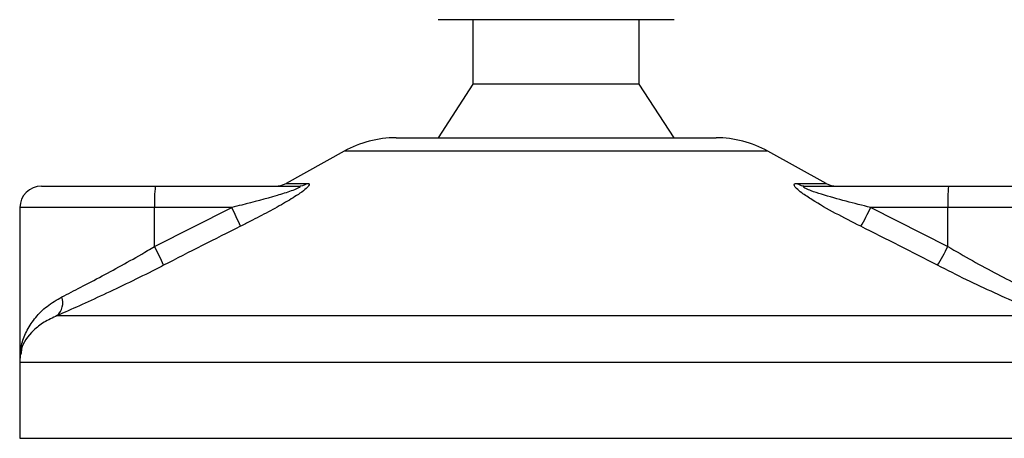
# Model space of a CAD drawing. Header units: millimetres. Extents: x 0 to 420, y 0 to 297.
# Tile 12 of 64: x 81.68 to 88.19, y 184.54 to 187.3. Entities that reach past the tile are written whole.
import ezdxf

# ---------------------------------------------------------------- set-up
doc = ezdxf.new("R2010")
doc.units = ezdxf.units.MM

msp = doc.modelspace()

# ---------------------------------------------------------------- linework, layer by layer
at = {"color": 7, "linetype": 'Continuous', "lineweight": 25}
for p, q in [((85.20054, 187.30398), (84.44771, 187.30398)), ((84.67813, 187.30398), (84.67813, 186.87859)), ((86.00748, 187.30398), (85.20054, 187.30398)), ((85.77706, 186.87859), (85.77706, 187.30398)), ((84.67813, 186.87859), (84.44771, 186.5241)), ((85.20854, 186.87859), (84.67813, 186.87859)), ((85.77706, 186.87859), (85.20854, 186.87859)), ((86.00748, 186.5241), (85.77706, 186.87859)), ((84.17009, 186.5241), (86.28509, 186.5241)), ((83.82659, 186.43533), (83.44288, 186.22281)), ((86.6286, 186.43533), (83.82659, 186.43533)), ((87.01231, 186.22281), (86.6286, 186.43533)), ((81.82605, 186.20505), (82.57888, 186.20505)), ((82.57888, 186.20505), (83.52021, 186.20505)), ((83.44288, 186.22281), (83.58349, 186.22281)), ((86.8196, 186.22281), (87.01231, 186.22281)), ((86.88088, 186.20505), (87.82221, 186.20505)), ((87.82221, 186.20505), (88.62914, 186.20505)), ((81.68425, 186.06326), (81.68425, 185.07244)), ((82.57396, 186.06326), (81.68425, 186.06326)), ((82.57396, 185.80563), (83.08398, 186.06326)), ((83.08398, 186.06326), (82.57396, 186.06326)), ((82.57396, 185.80563), (82.57396, 186.06326)), ((87.30727, 186.06326), (87.81729, 185.80563)), ((87.81729, 186.06326), (87.30727, 186.06326)), ((87.81729, 185.80563), (87.81729, 186.06326)), ((88.77094, 186.06326), (87.81729, 186.06326)), ((81.93008, 185.34914), (88.47168, 185.34914)), ((81.68267, 185.03903), (81.68267, 184.53894)), ((88.77038, 185.03903), (81.68267, 185.03903)), ((81.68267, 184.53894), (88.77252, 184.53894))]:
    msp.add_line(p, q, dxfattribs=at)
for centre, radius, start, end in [((84.17009, 185.81511), 0.70898, 90, 118.979708), ((86.28509, 185.81511), 0.70898, 61.020292, 90), ((81.82605, 186.06326), 0.1418, 90, 180), ((83.59973, 186.09866), 1.02638, 174.050261, 181.976902), ((83.37418, 186.34685), 0.1418, 270, 298.979708), ((83.51992, 186.32775), 0.1227, 270.133473, 301.2075), ((86.88128, 186.32107), 0.11602, 237.882975, 269.803256), ((87.08101, 186.34685), 0.1418, 241.020292, 270), ((88.84306, 186.09866), 1.02638, 174.050261, 181.976902), ((81.57898, 185.29049), 1.69181, 22.547678, 27.178994), ((85.64883, 186.85551), 1.83796, 330.096618, 334.465824), ((81.16716, 185.05328), 1.59534, 23.193696, 28.137808), ((86.25292, 186.57836), 1.74481, 329.071778, 333.712755), ((81.8505, 185.43556), 0.11748, 312.637892, 18.675685), ((82.03716, 185.03903), 0.35449, 171.400545, 180)]:
    msp.add_arc(centre, radius, start, end, dxfattribs=at)
for points, knots in [([(83.52021, 186.20505), (83.52385, 186.20495), (83.52972, 186.20477), (83.53484, 186.20311), (83.53617, 186.20056), (83.53286, 186.19679), (83.52615, 186.19254), (83.50948, 186.18424), (83.46232, 186.16646), (83.33973, 186.12883), (83.20634, 186.09377), (83.10606, 186.06876), (83.08398, 186.06326)], [0, 0, 0, 0, 0.03262824, 0.05252441, 0.07584006, 0.10005346, 0.12245263, 0.1468975, 0.23622486, 0.42447648, 0.87329199, 1, 1, 1, 1]), ([(83.58349, 186.22281), (83.58873, 186.22209), (83.59928, 186.22065), (83.59517, 186.20752), (83.5745, 186.18617), (83.52522, 186.14915), (83.43866, 186.09593), (83.32671, 186.03386), (83.2255, 185.98132), (83.16346, 185.95023), (83.14146, 185.93921)], [0, 0, 0, 0, 0.0715734, 0.1443473, 0.2083354, 0.3096596, 0.4923301, 0.6911888, 0.8905251, 1, 1, 1, 1]), ([(87.2421, 185.93921), (87.18615, 185.96745), (87.07459, 186.02373), (86.94179, 186.09916), (86.85664, 186.15542), (86.81762, 186.18756), (86.80093, 186.20834), (86.8017, 186.22009), (86.812, 186.22273), (86.81893, 186.2228), (86.8196, 186.22281)], [0, 0, 0, 0, 0.2791688, 0.5566156, 0.6991027, 0.7915598, 0.8614835, 0.9308082, 0.9932657, 1, 1, 1, 1]), ([(87.30727, 186.06326), (87.25286, 186.07695), (87.1435, 186.10447), (87.01079, 186.14132), (86.92241, 186.17003), (86.8837, 186.18543), (86.86912, 186.19355), (86.86381, 186.19803), (86.86253, 186.2011), (86.86579, 186.2038), (86.87199, 186.2048), (86.87797, 186.20504), (86.88021, 186.20505), (86.88088, 186.20505)], [0, 0, 0, 0, 0.3126385, 0.6283409, 0.7723225, 0.8532102, 0.8895986, 0.904004, 0.9304919, 0.9491875, 0.9821779, 0.994635, 1, 1, 1, 1]), ([(83.14146, 185.93921), (83.05695, 185.8969), (82.88721, 185.8119), (82.71836, 185.72515), (82.63357, 185.68159)], [0, 0, 0, 0, 0.4978543, 1, 1, 1, 1]), ([(87.74964, 185.68159), (87.66563, 185.72478), (87.49688, 185.81153), (87.32727, 185.89653), (87.2421, 185.93921)], [0, 0, 0, 0, 0.497852, 1, 1, 1, 1]), ([(81.9618, 185.47318), (82.00237, 185.49377), (82.08472, 185.53558), (82.22568, 185.60954), (82.37484, 185.69076), (82.49207, 185.75734), (82.55868, 185.79662), (82.57396, 185.80563)], [0, 0, 0, 0, 0.2283053, 0.4634776, 0.6938128, 0.9297437, 1, 1, 1, 1]), ([(87.81729, 185.80563), (87.8713, 185.77425), (87.98074, 185.71064), (88.14391, 185.62316), (88.30361, 185.54158), (88.39811, 185.49623), (88.44614, 185.47318)], [0, 0, 0, 0, 0.2465936, 0.4996913, 0.7457356, 1, 1, 1, 1]), ([(82.63357, 185.68159), (82.61599, 185.67258), (82.54066, 185.63396), (82.40582, 185.5673), (82.23586, 185.48674), (82.07256, 185.41211), (81.97803, 185.37033), (81.93008, 185.34914)], [0, 0, 0, 0, 0.0699949, 0.2998887, 0.53536, 0.7642956, 1, 1, 1, 1]), ([(88.47168, 185.34914), (88.41859, 185.37133), (88.31054, 185.41651), (88.12895, 185.49723), (87.93946, 185.58565), (87.8135, 185.64931), (87.74964, 185.68159)], [0, 0, 0, 0, 0.2463531, 0.5014676, 0.7472632, 1, 1, 1, 1]), ([(81.68685, 185.06007), (81.68833, 185.09516), (81.69109, 185.16076), (81.72919, 185.25431), (81.78437, 185.33727), (81.85982, 185.41348), (81.92752, 185.45311), (81.9618, 185.47318)], [0, 0, 0, 0, 0.2250981, 0.4208767, 0.6202762, 0.807726, 1, 1, 1, 1]), ([(81.93008, 185.34914), (81.90007, 185.33515), (81.83943, 185.3069), (81.75054, 185.23435), (81.69582, 185.16034), (81.69177, 185.10389), (81.69087, 185.09136)], [0, 0, 0, 0, 0.2123614, 0.4290443, 0.8732781, 1, 1, 1, 1])]:
    msp.add_open_spline(points, degree=3, knots=knots, dxfattribs=at)

doc.saveas('drawing.dxf')
